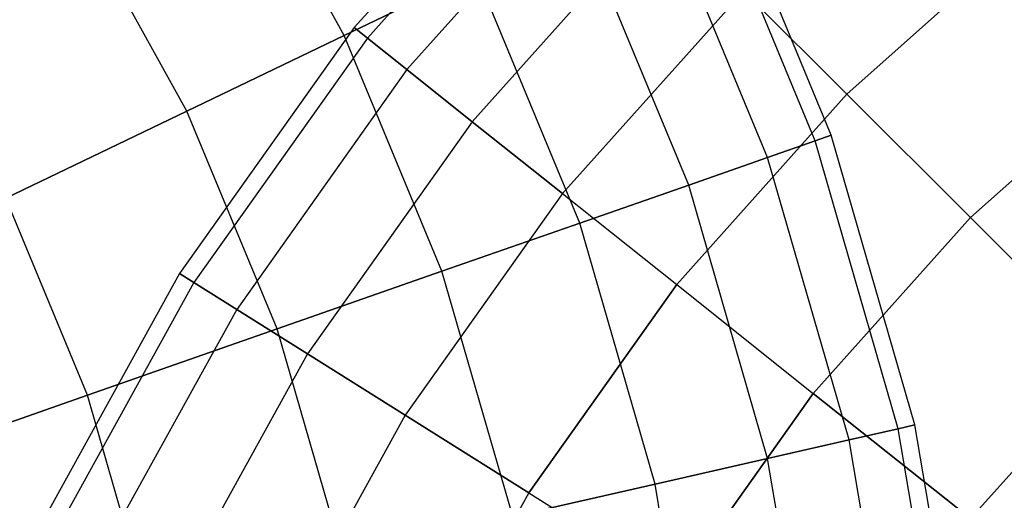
# Model space of a CAD drawing. Extents: x 0.2 to 44.2, y -21.9 to 24.
# Tile 185 of 239: x 23.6 to 26.5, y 17.5 to 19. Entities that reach past the tile are written whole.
import ezdxf

# ---------------------------------------------------------------- set-up
doc = ezdxf.new("R2010")
doc.units = 0
doc.header["$LTSCALE"] = 2.54
doc.layers.get('0').update_dxf_attribs({"color": 13, "linetype": 'CONTINUOUS'})

# ---------------------------------------------------------------- blocks, each defined once
blk = doc.blocks.new('GRUPUJ_1')
at = {"color": 0}
for p, q in [((24.9454, 41.5372, 32.9413), (24.3476, 40.8683, 32.9413)), ((24.9454, 41.5372, 32.9413), (24.3476, 40.8683, 32.9413)), ((24.3178, 40.8451, 48.185), (23.9503, 41.5099, 48.185)), ((24.3178, 40.8451, 48.185), (23.9503, 41.5099, 48.185)), ((24.3178, 40.8451, 56.6975), (23.9503, 41.5099, 56.6975)), ((24.3178, 40.8451, 56.6975), (23.9503, 41.5099, 56.6975)), ((24.981, 41.5017, 33.837), (24.3869, 40.837, 33.837)), ((24.981, 41.5017, 32.0456), (24.3869, 40.837, 32.0456)), ((24.981, 41.5017, 32.0456), (24.3869, 40.837, 32.0456)), ((24.981, 41.5017, 33.837), (24.3869, 40.837, 33.837)), ((25.0872, 41.3954, 34.7214), (24.5044, 40.7433, 34.7214)), ((25.0872, 41.3954, 31.1611), (24.5044, 40.7433, 31.1611)), ((25.0872, 41.3954, 31.1611), (24.5044, 40.7433, 31.1611)), ((25.0872, 41.3954, 34.7214), (24.5044, 40.7433, 34.7214)), ((25.7658, 40.5483, 52.4413), (25.4225, 41.3771, 52.4413)), ((25.7658, 40.5483, 52.4413), (25.4225, 41.3771, 52.4413)), ((25.7184, 40.5317, 53.337), (25.3772, 41.3553, 53.337)), ((25.7184, 40.5317, 53.337), (25.3772, 41.3553, 53.337)), ((25.7184, 40.5317, 51.5456), (25.3772, 41.3553, 51.5456)), ((25.7184, 40.5317, 51.5456), (25.3772, 41.3553, 51.5456)), ((25.5765, 40.482, 54.2214), (25.2418, 41.2901, 54.2214)), ((25.5765, 40.482, 50.6611), (25.2418, 41.2901, 50.6611)), ((25.5765, 40.482, 50.6611), (25.2418, 41.2901, 50.6611)), ((25.5765, 40.482, 54.2214), (25.2418, 41.2901, 54.2214)), ((23.85, 40.6198, 47.4534), (23.5107, 41.2337, 47.4534)), ((23.85, 40.6198, 57.4292), (23.5107, 41.2337, 57.4292)), ((23.85, 40.6198, 47.4534), (23.5107, 41.2337, 47.4534)), ((23.85, 40.6198, 57.4292), (23.5107, 41.2337, 57.4292)), ((25.2629, 41.2198, 30.299), (24.6986, 40.5884, 30.299)), ((25.2629, 41.2198, 30.299), (24.6986, 40.5884, 30.299)), ((25.2629, 41.2198, 35.5835), (24.6986, 40.5884, 35.5835)), ((25.2629, 41.2198, 35.5835), (24.6986, 40.5884, 35.5835)), ((25.3421, 40.4, 55.0835), (25.018, 41.1823, 55.0835)), ((25.3421, 40.4, 49.799), (25.018, 41.1823, 49.799)), ((25.3421, 40.4, 49.799), (25.018, 41.1823, 49.799)), ((25.3421, 40.4, 55.0835), (25.018, 41.1823, 55.0835)), ((26.3789, 41.1764, 37.1975), (25.8125, 40.6702, 37.1975)), ((26.3789, 41.1764, 37.1975), (25.8125, 40.6702, 37.1975)), ((26.3789, 41.1764, 28.685), (25.8125, 40.6702, 28.685)), ((26.3789, 41.1764, 28.685), (25.8125, 40.6702, 28.685)), ((24.7087, 41.0334, 48.9702), (24.3178, 40.8451, 48.185)), ((24.3178, 40.8451, 56.6975), (24.7087, 41.0334, 55.9123)), ((24.3178, 40.8451, 56.6975), (24.7087, 41.0334, 55.9123)), ((24.7087, 41.0334, 48.9702), (24.3178, 40.8451, 48.185)), ((25.018, 40.2866, 55.9123), (24.7087, 41.0334, 55.9123)), ((25.018, 40.2866, 55.9123), (24.7087, 41.0334, 55.9123)), ((25.018, 40.2866, 48.9702), (24.7087, 41.0334, 48.9702)), ((25.018, 40.2866, 48.9702), (24.7087, 41.0334, 48.9702)), ((24.967, 40.3744, 29.4702), (25.5056, 40.977, 29.4702)), ((25.5056, 40.977, 36.4123), (24.967, 40.3744, 36.4123)), ((25.5056, 40.977, 36.4123), (24.967, 40.3744, 36.4123)), ((24.967, 40.3744, 29.4702), (25.5056, 40.977, 29.4702)), ((25.5056, 40.977, 36.4123), (25.8125, 40.6702, 37.1975)), ((25.5056, 40.977, 36.4123), (25.8125, 40.6702, 37.1975)), ((25.5056, 40.977, 29.4702), (25.8125, 40.6702, 28.685)), ((25.5056, 40.977, 29.4702), (25.8125, 40.6702, 28.685)), ((24.3476, 40.8683, 32.9413), (23.8285, 40.1367, 32.9413)), ((24.3476, 40.8683, 32.9413), (23.8285, 40.1367, 32.9413)), ((24.3869, 40.837, 32.0456), (24.3476, 40.8683, 32.9413)), ((24.3476, 40.8683, 32.9413), (24.3869, 40.837, 33.837)), ((24.3476, 40.8683, 32.9413), (24.3869, 40.837, 33.837)), ((24.3869, 40.837, 32.0456), (24.3476, 40.8683, 32.9413)), ((24.3178, 40.8451, 48.185), (23.85, 40.6198, 47.4534)), ((23.85, 40.6198, 57.4292), (24.3178, 40.8451, 56.6975)), ((23.85, 40.6198, 57.4292), (24.3178, 40.8451, 56.6975)), ((24.3178, 40.8451, 48.185), (23.85, 40.6198, 47.4534)), ((24.6084, 40.1433, 56.6975), (24.3178, 40.8451, 56.6975)), ((24.6084, 40.1433, 56.6975), (24.3178, 40.8451, 56.6975)), ((24.6084, 40.1433, 48.185), (24.3178, 40.8451, 48.185)), ((24.6084, 40.1433, 48.185), (24.3178, 40.8451, 48.185)), ((24.3869, 40.837, 33.837), (23.8711, 40.1099, 33.837)), ((24.3869, 40.837, 33.837), (23.8711, 40.1099, 33.837)), ((24.3869, 40.837, 32.0456), (23.8711, 40.1099, 32.0456)), ((24.3869, 40.837, 32.0456), (23.8711, 40.1099, 32.0456)), ((24.3869, 40.837, 33.837), (24.5044, 40.7433, 34.7214)), ((24.5044, 40.7433, 31.1611), (24.3869, 40.837, 32.0456)), ((24.3869, 40.837, 33.837), (24.5044, 40.7433, 34.7214)), ((24.5044, 40.7433, 31.1611), (24.3869, 40.837, 32.0456)), ((26.7025, 40.7705, 37.9292), (26.1796, 40.3031, 37.9292)), ((26.7025, 40.7705, 37.9292), (26.1796, 40.3031, 37.9292)), ((26.7025, 40.7705, 27.9534), (26.1796, 40.3031, 27.9534)), ((26.7025, 40.7705, 27.9534), (26.1796, 40.3031, 27.9534)), ((24.5044, 40.7433, 34.7214), (23.9983, 40.0299, 34.7214)), ((24.5044, 40.7433, 31.1611), (23.9983, 40.0299, 31.1611)), ((24.5044, 40.7433, 34.7214), (23.9983, 40.0299, 34.7214)), ((24.5044, 40.7433, 31.1611), (23.9983, 40.0299, 31.1611)), ((24.6986, 40.5884, 30.299), (24.5044, 40.7433, 31.1611)), ((24.5044, 40.7433, 34.7214), (24.6986, 40.5884, 35.5835)), ((24.5044, 40.7433, 34.7214), (24.6986, 40.5884, 35.5835)), ((24.6986, 40.5884, 30.299), (24.5044, 40.7433, 31.1611)), ((25.8125, 40.6702, 37.1975), (25.3063, 40.1038, 37.1975)), ((25.8125, 40.6702, 37.1975), (25.3063, 40.1038, 37.1975)), ((25.3063, 40.1038, 28.685), (25.8125, 40.6702, 28.685)), ((25.3063, 40.1038, 28.685), (25.8125, 40.6702, 28.685)), ((25.8125, 40.6702, 37.1975), (26.1796, 40.3031, 37.9292)), ((25.8125, 40.6702, 37.1975), (26.1796, 40.3031, 37.9292)), ((26.1796, 40.3031, 27.9534), (25.8125, 40.6702, 28.685)), ((26.1796, 40.3031, 27.9534), (25.8125, 40.6702, 28.685)), ((23.3114, 40.3605, 58.0981), (23.85, 40.6198, 57.4292)), ((23.3114, 40.3605, 58.0981), (23.85, 40.6198, 57.4292)), ((23.85, 40.6198, 47.4534), (23.3114, 40.3605, 46.7844)), ((23.85, 40.6198, 47.4534), (23.3114, 40.3605, 46.7844)), ((24.1184, 39.9718, 57.4292), (23.85, 40.6198, 57.4292)), ((24.1184, 39.9718, 57.4292), (23.85, 40.6198, 57.4292)), ((24.1184, 39.9718, 47.4534), (23.85, 40.6198, 47.4534)), ((24.1184, 39.9718, 47.4534), (23.85, 40.6198, 47.4534)), ((24.6986, 40.5884, 30.299), (24.2086, 39.8978, 30.299)), ((24.6986, 40.5884, 35.5835), (24.2086, 39.8978, 35.5835)), ((24.6986, 40.5884, 35.5835), (24.2086, 39.8978, 35.5835)), ((24.6986, 40.5884, 30.299), (24.2086, 39.8978, 30.299)), ((24.967, 40.3744, 29.4702), (24.6986, 40.5884, 30.299)), ((24.6986, 40.5884, 35.5835), (24.967, 40.3744, 36.4123)), ((24.967, 40.3744, 29.4702), (24.6986, 40.5884, 30.299)), ((24.6986, 40.5884, 35.5835), (24.967, 40.3744, 36.4123)), ((25.7658, 40.5483, 52.4413), (25.7184, 40.5317, 51.5456)), ((25.7184, 40.5317, 53.337), (25.7658, 40.5483, 52.4413)), ((25.7184, 40.5317, 53.337), (25.7658, 40.5483, 52.4413)), ((25.7658, 40.5483, 52.4413), (25.7184, 40.5317, 51.5456)), ((26.0142, 39.6862, 52.4413), (25.7658, 40.5483, 52.4413)), ((26.0142, 39.6862, 52.4413), (25.7658, 40.5483, 52.4413)), ((25.5765, 40.482, 54.2214), (25.7184, 40.5317, 53.337)), ((25.7184, 40.5317, 51.5456), (25.5765, 40.482, 50.6611)), ((25.5765, 40.482, 54.2214), (25.7184, 40.5317, 53.337)), ((25.7184, 40.5317, 51.5456), (25.5765, 40.482, 50.6611)), ((25.9652, 39.675, 53.337), (25.7184, 40.5317, 53.337)), ((25.9652, 39.675, 51.5456), (25.7184, 40.5317, 51.5456)), ((25.9652, 39.675, 53.337), (25.7184, 40.5317, 53.337)), ((25.9652, 39.675, 51.5456), (25.7184, 40.5317, 51.5456)), ((25.5765, 40.482, 50.6611), (25.3421, 40.4, 49.799)), ((25.3421, 40.4, 55.0835), (25.5765, 40.482, 54.2214)), ((25.5765, 40.482, 50.6611), (25.3421, 40.4, 49.799)), ((25.3421, 40.4, 55.0835), (25.5765, 40.482, 54.2214)), ((25.8186, 39.6416, 50.6611), (25.5765, 40.482, 50.6611)), ((25.8186, 39.6416, 54.2214), (25.5765, 40.482, 54.2214)), ((25.8186, 39.6416, 54.2214), (25.5765, 40.482, 54.2214)), ((25.8186, 39.6416, 50.6611), (25.5765, 40.482, 50.6611)), ((25.3421, 40.4, 49.799), (25.018, 40.2866, 48.9702)), ((25.018, 40.2866, 55.9123), (25.3421, 40.4, 55.0835)), ((25.018, 40.2866, 55.9123), (25.3421, 40.4, 55.0835)), ((25.3421, 40.4, 49.799), (25.018, 40.2866, 48.9702)), ((25.5765, 39.5863, 49.799), (25.3421, 40.4, 49.799)), ((25.5765, 39.5863, 49.799), (25.3421, 40.4, 49.799)), ((25.5765, 39.5863, 55.0835), (25.3421, 40.4, 55.0835)), ((25.5765, 39.5863, 55.0835), (25.3421, 40.4, 55.0835)), ((24.967, 40.3744, 29.4702), (24.4993, 39.7152, 29.4702)), ((24.967, 40.3744, 36.4123), (24.4993, 39.7152, 36.4123)), ((24.967, 40.3744, 36.4123), (24.4993, 39.7152, 36.4123)), ((24.967, 40.3744, 29.4702), (24.4993, 39.7152, 29.4702)), ((24.967, 40.3744, 36.4123), (25.3063, 40.1038, 37.1975)), ((24.967, 40.3744, 36.4123), (25.3063, 40.1038, 37.1975)), ((24.967, 40.3744, 29.4702), (25.3063, 40.1038, 28.685)), ((24.967, 40.3744, 29.4702), (25.3063, 40.1038, 28.685)), ((23.5542, 39.7744, 58.0981), (23.3114, 40.3605, 58.0981)), ((23.5542, 39.7744, 58.0981), (23.3114, 40.3605, 58.0981)), ((23.5542, 39.7744, 46.7844), (23.3114, 40.3605, 46.7844)), ((23.5542, 39.7744, 46.7844), (23.3114, 40.3605, 46.7844)), ((25.018, 40.2866, 48.9702), (24.6084, 40.1433, 48.185)), ((24.6084, 40.1433, 56.6975), (25.018, 40.2866, 55.9123)), ((24.6084, 40.1433, 56.6975), (25.018, 40.2866, 55.9123)), ((25.018, 40.2866, 48.9702), (24.6084, 40.1433, 48.185)), ((25.2418, 39.5099, 48.9702), (25.018, 40.2866, 48.9702)), ((25.2418, 39.5099, 48.9702), (25.018, 40.2866, 48.9702)), ((25.2418, 39.5099, 55.9123), (25.018, 40.2866, 55.9123)), ((25.2418, 39.5099, 55.9123), (25.018, 40.2866, 55.9123)), ((26.1796, 40.3031, 37.9292), (25.7122, 39.7801, 37.9292)), ((26.1796, 40.3031, 37.9292), (25.7122, 39.7801, 37.9292)), ((26.1796, 40.3031, 27.9534), (25.7122, 39.7801, 27.9534)), ((26.1796, 40.3031, 27.9534), (25.7122, 39.7801, 27.9534)), ((26.1796, 40.3031, 37.9292), (26.6023, 39.8804, 38.5981)), ((26.1796, 40.3031, 37.9292), (26.6023, 39.8804, 38.5981)), ((26.6023, 39.8804, 27.2844), (26.1796, 40.3031, 27.9534)), ((26.6023, 39.8804, 27.2844), (26.1796, 40.3031, 27.9534)), ((23.8285, 40.1367, 32.9413), (23.3945, 39.3515, 32.9413)), ((23.8285, 40.1367, 32.9413), (23.3945, 39.3515, 32.9413)), ((23.8285, 40.1367, 32.9413), (23.8711, 40.1099, 33.837)), ((23.8711, 40.1099, 32.0456), (23.8285, 40.1367, 32.9413)), ((23.8711, 40.1099, 32.0456), (23.8285, 40.1367, 32.9413)), ((23.8285, 40.1367, 32.9413), (23.8711, 40.1099, 33.837)), ((24.6084, 40.1433, 48.185), (24.1184, 39.9718, 47.4534)), ((24.1184, 39.9718, 57.4292), (24.6084, 40.1433, 56.6975)), ((24.1184, 39.9718, 57.4292), (24.6084, 40.1433, 56.6975)), ((24.6084, 40.1433, 48.185), (24.1184, 39.9718, 47.4534)), ((24.8187, 39.4134, 48.185), (24.6084, 40.1433, 48.185)), ((24.8187, 39.4134, 48.185), (24.6084, 40.1433, 48.185)), ((24.8187, 39.4134, 56.6975), (24.6084, 40.1433, 56.6975)), ((24.8187, 39.4134, 56.6975), (24.6084, 40.1433, 56.6975)), ((23.8711, 40.1099, 32.0456), (23.4398, 39.3296, 32.0456)), ((23.8711, 40.1099, 32.0456), (23.4398, 39.3296, 32.0456)), ((23.8711, 40.1099, 33.837), (23.4398, 39.3296, 33.837)), ((23.8711, 40.1099, 33.837), (23.4398, 39.3296, 33.837)), ((23.8711, 40.1099, 33.837), (23.9983, 40.0299, 34.7214)), ((23.9983, 40.0299, 31.1611), (23.8711, 40.1099, 32.0456)), ((23.9983, 40.0299, 31.1611), (23.8711, 40.1099, 32.0456)), ((23.8711, 40.1099, 33.837), (23.9983, 40.0299, 34.7214)), ((25.3063, 40.1038, 37.1975), (24.8667, 39.4843, 37.1975)), ((25.3063, 40.1038, 37.1975), (24.8667, 39.4843, 37.1975)), ((24.8667, 39.4843, 28.685), (25.3063, 40.1038, 28.685)), ((24.8667, 39.4843, 28.685), (25.3063, 40.1038, 28.685)), ((25.3063, 40.1038, 37.1975), (25.7122, 39.7801, 37.9292)), ((25.3063, 40.1038, 37.1975), (25.7122, 39.7801, 37.9292)), ((25.3063, 40.1038, 28.685), (25.7122, 39.7801, 27.9534)), ((25.3063, 40.1038, 28.685), (25.7122, 39.7801, 27.9534)), ((23.9983, 40.0299, 31.1611), (23.5752, 39.2644, 31.1611)), ((23.9983, 40.0299, 34.7214), (23.5752, 39.2644, 34.7214)), ((23.9983, 40.0299, 31.1611), (23.5752, 39.2644, 31.1611)), ((23.9983, 40.0299, 34.7214), (23.5752, 39.2644, 34.7214)), ((23.9983, 40.0299, 34.7214), (24.2086, 39.8978, 35.5835)), ((24.2086, 39.8978, 30.299), (23.9983, 40.0299, 31.1611)), ((24.2086, 39.8978, 30.299), (23.9983, 40.0299, 31.1611)), ((23.9983, 40.0299, 34.7214), (24.2086, 39.8978, 35.5835)), ((23.5542, 39.7744, 58.0981), (24.1184, 39.9718, 57.4292)), ((24.1184, 39.9718, 47.4534), (23.5542, 39.7744, 46.7844)), ((23.5542, 39.7744, 58.0981), (24.1184, 39.9718, 57.4292)), ((24.1184, 39.9718, 47.4534), (23.5542, 39.7744, 46.7844)), ((24.3126, 39.2978, 57.4292), (24.1184, 39.9718, 57.4292)), ((24.3126, 39.2978, 47.4534), (24.1184, 39.9718, 47.4534)), ((24.3126, 39.2978, 47.4534), (24.1184, 39.9718, 47.4534)), ((24.3126, 39.2978, 57.4292), (24.1184, 39.9718, 57.4292)), ((24.2086, 39.8978, 30.299), (23.799, 39.1567, 30.299)), ((24.2086, 39.8978, 35.5835), (23.799, 39.1567, 35.5835)), ((24.2086, 39.8978, 30.299), (23.799, 39.1567, 30.299)), ((24.2086, 39.8978, 35.5835), (23.799, 39.1567, 35.5835)), ((24.4993, 39.7152, 29.4702), (24.2086, 39.8978, 30.299)), ((24.2086, 39.8978, 35.5835), (24.4993, 39.7152, 36.4123)), ((24.4993, 39.7152, 29.4702), (24.2086, 39.8978, 30.299)), ((24.2086, 39.8978, 35.5835), (24.4993, 39.7152, 36.4123)), ((26.6023, 39.8804, 38.5981), (26.1796, 39.4074, 38.5981)), ((26.6023, 39.8804, 38.5981), (26.1796, 39.4074, 38.5981)), ((26.6023, 39.8804, 27.2844), (26.1796, 39.4074, 27.2844)), ((26.6023, 39.8804, 27.2844), (26.1796, 39.4074, 27.2844)), ((23.5542, 39.7744, 46.7844), (22.9228, 39.5534, 46.1866)), ((22.9228, 39.5534, 58.6959), (23.5542, 39.7744, 58.0981)), ((22.9228, 39.5534, 58.6959), (23.5542, 39.7744, 58.0981)), ((23.5542, 39.7744, 46.7844), (22.9228, 39.5534, 46.1866)), ((23.7298, 39.1648, 58.0981), (23.5542, 39.7744, 58.0981)), ((23.7298, 39.1648, 46.7844), (23.5542, 39.7744, 46.7844)), ((23.7298, 39.1648, 46.7844), (23.5542, 39.7744, 46.7844)), ((23.7298, 39.1648, 58.0981), (23.5542, 39.7744, 58.0981)), ((25.7122, 39.7801, 37.9292), (25.3063, 39.2081, 37.9292)), ((25.7122, 39.7801, 37.9292), (25.3063, 39.2081, 37.9292)), ((25.3063, 39.2081, 27.9534), (25.7122, 39.7801, 27.9534)), ((25.3063, 39.2081, 27.9534), (25.7122, 39.7801, 27.9534)), ((25.7122, 39.7801, 37.9292), (26.1796, 39.4074, 38.5981)), ((25.7122, 39.7801, 37.9292), (26.1796, 39.4074, 38.5981)), ((26.1796, 39.4074, 27.2844), (25.7122, 39.7801, 27.9534)), ((26.1796, 39.4074, 27.2844), (25.7122, 39.7801, 27.9534)), ((24.4993, 39.7152, 29.4702), (24.1083, 39.0077, 29.4702)), ((24.4993, 39.7152, 29.4702), (24.1083, 39.0077, 29.4702)), ((24.4993, 39.7152, 36.4123), (24.1083, 39.0077, 36.4123)), ((24.4993, 39.7152, 36.4123), (24.1083, 39.0077, 36.4123)), ((24.4993, 39.7152, 36.4123), (24.8667, 39.4843, 37.1975)), ((24.8667, 39.4843, 28.685), (24.4993, 39.7152, 29.4702)), ((24.8667, 39.4843, 28.685), (24.4993, 39.7152, 29.4702)), ((24.4993, 39.7152, 36.4123), (24.8667, 39.4843, 37.1975)), ((25.8186, 39.6416, 50.6611), (25.9652, 39.675, 51.5456)), ((25.9652, 39.675, 53.337), (25.8186, 39.6416, 54.2214)), ((25.9652, 39.675, 53.337), (25.8186, 39.6416, 54.2214)), ((25.8186, 39.6416, 50.6611), (25.9652, 39.675, 51.5456)), ((25.9652, 39.675, 51.5456), (26.0142, 39.6862, 52.4413)), ((26.0142, 39.6862, 52.4413), (25.9652, 39.675, 53.337)), ((25.9652, 39.675, 51.5456), (26.0142, 39.6862, 52.4413)), ((26.0142, 39.6862, 52.4413), (25.9652, 39.675, 53.337)), ((26.1145, 38.7961, 51.5456), (25.9652, 39.675, 51.5456)), ((26.1145, 38.7961, 51.5456), (25.9652, 39.675, 51.5456)), ((26.1145, 38.7961, 53.337), (25.9652, 39.675, 53.337)), ((26.1145, 38.7961, 53.337), (25.9652, 39.675, 53.337)), ((26.1645, 38.8018, 52.4413), (26.0142, 39.6862, 52.4413)), ((26.1645, 38.8018, 52.4413), (26.0142, 39.6862, 52.4413)), ((25.8186, 39.6416, 54.2214), (25.5765, 39.5863, 55.0835)), ((25.5765, 39.5863, 49.799), (25.8186, 39.6416, 50.6611)), ((25.5765, 39.5863, 49.799), (25.8186, 39.6416, 50.6611)), ((25.8186, 39.6416, 54.2214), (25.5765, 39.5863, 55.0835)), ((25.9652, 38.7793, 50.6611), (25.8186, 39.6416, 50.6611)), ((25.9652, 38.7793, 54.2214), (25.8186, 39.6416, 54.2214)), ((25.9652, 38.7793, 50.6611), (25.8186, 39.6416, 50.6611)), ((25.9652, 38.7793, 54.2214), (25.8186, 39.6416, 54.2214)), ((25.2418, 39.5099, 48.9702), (25.5765, 39.5863, 49.799)), ((25.5765, 39.5863, 55.0835), (25.2418, 39.5099, 55.9123)), ((25.2418, 39.5099, 48.9702), (25.5765, 39.5863, 49.799)), ((25.5765, 39.5863, 55.0835), (25.2418, 39.5099, 55.9123)), ((25.7184, 38.7515, 55.0835), (25.5765, 39.5863, 55.0835)), ((25.7184, 38.7515, 49.799), (25.5765, 39.5863, 49.799)), ((25.7184, 38.7515, 49.799), (25.5765, 39.5863, 49.799)), ((25.7184, 38.7515, 55.0835), (25.5765, 39.5863, 55.0835)), ((24.8187, 39.4134, 48.185), (25.2418, 39.5099, 48.9702)), ((25.2418, 39.5099, 55.9123), (24.8187, 39.4134, 56.6975)), ((24.8187, 39.4134, 48.185), (25.2418, 39.5099, 48.9702)), ((25.2418, 39.5099, 55.9123), (24.8187, 39.4134, 56.6975)), ((25.3772, 38.7131, 48.9702), (25.2418, 39.5099, 48.9702)), ((25.3772, 38.7131, 48.9702), (25.2418, 39.5099, 48.9702)), ((25.3772, 38.7131, 55.9123), (25.2418, 39.5099, 55.9123)), ((25.3772, 38.7131, 55.9123), (25.2418, 39.5099, 55.9123)), ((24.8667, 39.4843, 28.685), (24.4993, 38.8194, 28.685)), ((24.8667, 39.4843, 28.685), (24.4993, 38.8194, 28.685)), ((24.8667, 39.4843, 37.1975), (24.4993, 38.8194, 37.1975)), ((24.8667, 39.4843, 37.1975), (24.4993, 38.8194, 37.1975)), ((24.8667, 39.4843, 37.1975), (25.3063, 39.2081, 37.9292)), ((24.8667, 39.4843, 28.685), (25.3063, 39.2081, 27.9534)), ((24.8667, 39.4843, 37.1975), (25.3063, 39.2081, 37.9292)), ((24.8667, 39.4843, 28.685), (25.3063, 39.2081, 27.9534))]:
    blk.add_line(p, q, dxfattribs=at)
blk = doc.blocks.new('GRUPUJ_3')
at = {"color": 0}
blk.add_blockref('GRUPUJ_1', (0, 0), dxfattribs=at)

msp = doc.modelspace()

# ---------------------------------------------------------------- block references
at = {"color": 0}
msp.add_blockref('GRUPUJ_3', (0.2222, -21.9402, 1.2505), dxfattribs=at)

doc.saveas('drawing.dxf')
